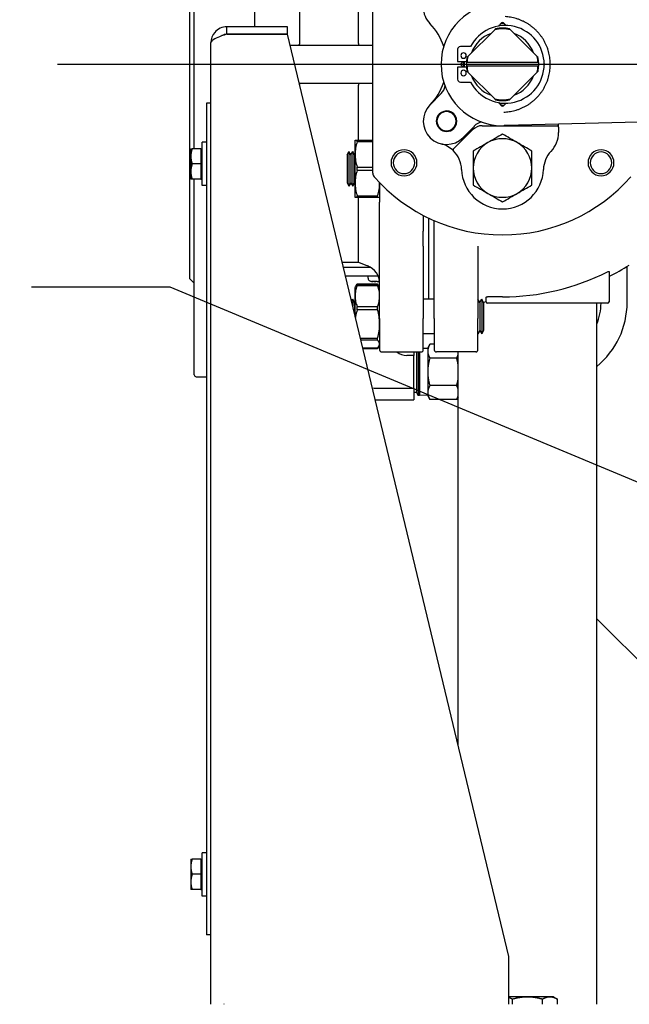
# Paper-space layout 'SHEET_1' of a CAD drawing. Header units: inches. Extents: x 4 to 540, y 12 to 340.
# Tile 37 of 118: x 198.5 to 207.29, y 115.39 to 129.6. Entities that reach past the tile are written whole.
import ezdxf

# ---------------------------------------------------------------- set-up
doc = ezdxf.new("R2010")
doc.units = ezdxf.units.IN
doc.header["$LTSCALE"] = 16
doc.header["$MEASUREMENT"] = 0
doc.linetypes.add('CHAIN', pattern=[0.7087, 0.4724, -0.0591, 0.1181, -0.0591])
doc.layers.get('0').update_dxf_attribs({"lineweight": 25})
doc.layers.get('DEFPOINTS').update_dxf_attribs({"lineweight": 25})
doc.layers.add('CENTER', color=7, linetype='CHAIN', lineweight=25)
doc.layers.add('DIMEN', color=7, linetype='Continuous', lineweight=25)
doc.styles.get("Standard").update_dxf_attribs({"font": 'arial.ttf'})
doc.dimstyles.new('DEFAULT-ANSI', dxfattribs={"dimscale": 16, "dimtxt": 0.125, "dimasz": 0.1875, "dimexe": 0.125, "dimexo": 0.0625, "dimgap": 0.031496, "dimtad": 0, "dimtih": 1, "dimtoh": 1, "dimrnd": 1e-08, "dimzin": 4, "dimdsep": 46, "dimtxsty": 'Standard', "dimblk": 'Filled-1', "dimcen": 0.09, "dimdle": 0.393701, "dimclrd": 256, "dimclre": 256, "dimclrt": 256, "dimadec": 0, "dimazin": 1, "dimtfac": 1.504, "dimtofl": 0, "dimtmove": 0, "dimatfit": 3, "dimldrblk": 'Filled-1', "dimfxl": 1, "dimtolj": 1, "dimtzin": 4, "dimlwd": 25, "dimlwe": 25, "dimarcsym": 0})
doc.dimstyles.new('DEFAULT-ANSI$7', dxfattribs={"dimscale": 16, "dimtxt": 0.125, "dimasz": 0.125, "dimexe": 0.125, "dimexo": 0.0625, "dimgap": 0.031496, "dimtad": 0, "dimtih": 1, "dimtoh": 1, "dimrnd": 1e-08, "dimzin": 4, "dimdsep": 46, "dimtxsty": 'Standard', "dimblk": 'Filled-1', "dimcen": 0.09, "dimdle": 0.393701, "dimclrd": 256, "dimclre": 256, "dimclrt": 256, "dimadec": 0, "dimazin": 1, "dimtfac": 1.504, "dimtofl": 0, "dimtmove": 0, "dimatfit": 3, "dimldrblk": 'Filled-1', "dimfxl": 1, "dimtolj": 1, "dimtzin": 4, "dimlwd": 25, "dimlwe": 25, "dimarcsym": 0})

# ---------------------------------------------------------------- blocks, each defined once
blk = doc.blocks.new('Filled-1')
at = {"color": 0}
for p, q in [((0, 0), (-1, 0.25)), ((-1, 0.25), (-1, -0.25)), ((-1, 0), (0, 0)), ((-1, -0.25), (0, 0))]:
    blk.add_line(p, q, dxfattribs=at)
at = {"color": 0, "flags": 128}
blk.add_lwpolyline([(-1, -0.25), (0, 0), (-1, 0.25), (-1, -0.25)], dxfattribs=at)
at = {"color": 0}
blk.add_solid([(-1, -0.25), (0, 0), (-1, 0.25), (-1, -0.25)], dxfattribs=at)
blk = doc.blocks.new('*D29')
at = {"layer": 'DEFPOINTS', "color": 0, "linetype": 'Continuous'}
for p in [(181.658, 128.951), (199.05, 128.951), (202.262, 102.969)]:
    blk.add_point(p, dxfattribs=at)
at = {"layer": 'DIMEN', "linetype": 'Continuous', "lineweight": 25}
for p, q in [((198.05, 128.951), (179.658, 128.951)), ((181.658, 125.951), (181.658, 117.485)), ((181.658, 105.969), (181.658, 114.435)), ((201.262, 102.969), (179.658, 102.969))]:
    blk.add_line(p, q, dxfattribs=at)
at = {"layer": 'DIMEN', "linetype": 'Continuous', "lineweight": 25, "xscale": 3, "yscale": 3, "zscale": 3}
for p, rotation in [((181.658, 128.951), 90), ((181.658, 102.969), 270)]:
    blk.add_blockref('Filled-1', p, dxfattribs=dict(at, rotation=rotation))
at = {"layer": 'DIMEN', "linetype": 'Continuous', "lineweight": 25, "insert": (178.265, 116.981), "char_height": 2, "attachment_point": 1}
blk.add_mtext('\\A1;25.98', dxfattribs=at)
blk = doc.blocks.new('*D30')
at = {"layer": 'DEFPOINTS', "color": 0, "linetype": 'Continuous'}
for p in [(175.6, 151.891), (200.849, 151.891), (202.262, 102.969)]:
    blk.add_point(p, dxfattribs=at)
at = {"layer": 'DIMEN', "linetype": 'Continuous', "lineweight": 25}
for p, q in [((199.849, 151.891), (173.6, 151.891)), ((175.6, 148.891), (175.6, 135.01)), ((175.6, 105.969), (175.6, 131.96)), ((201.262, 102.969), (173.6, 102.969))]:
    blk.add_line(p, q, dxfattribs=at)
at = {"layer": 'DIMEN', "linetype": 'Continuous', "lineweight": 25, "xscale": 3, "yscale": 3, "zscale": 3}
for p, rotation in [((175.6, 151.891), 90), ((175.6, 102.969), 270)]:
    blk.add_blockref('Filled-1', p, dxfattribs=dict(at, rotation=rotation))
at = {"layer": 'DIMEN', "linetype": 'Continuous', "lineweight": 25, "insert": (172.195, 134.506), "char_height": 2, "attachment_point": 1}
blk.add_mtext('\\A1;48.92', dxfattribs=at)

psp = doc.layouts.new('SHEET_1')

# ---------------------------------------------------------------- linework, layer by layer
for p, q in [((201.02, 127.733), (201.02, 133.429)), ((201.894, 129.493), (201.894, 133.429)), ((200.957, 125.857), (200.957, 132.046)), ((202.544, 129.256), (202.544, 131.53)), ((203.595, 127.381), (203.595, 130.521)), ((203.39, 129.253), (203.39, 130.004)), ((201.491, 129.389), (201.491, 129.493)), ((202.366, 129.493), (201.491, 129.493)), ((202.366, 129.389), (202.366, 129.493)), ((205.352, 129.45), (204.966, 129.064)), ((205.451, 129.55), (205.405, 129.503)), ((205.517, 129.512), (205.479, 129.55)), ((205.512, 129.512), (205.488, 129.536)), ((205.964, 129.064), (205.579, 129.45)), ((201.491, 129.389), (202.366, 129.389)), ((201.491, 129.388), (202.367, 129.388)), ((201.894, 129.388), (201.894, 129.389)), ((205.554, 116.076), (202.367, 129.388)), ((201.262, 115.389), (201.262, 129.264)), ((202.405, 129.227), (203.595, 129.227)), ((204.817, 129.168), (204.817, 128.99)), ((205.005, 129.207), (204.857, 129.207)), ((204.817, 128.99), (204.945, 128.99)), ((204.945, 128.912), (204.817, 128.912)), ((204.817, 128.912), (204.817, 128.735)), ((204.892, 128.99), (204.867, 128.965)), ((204.867, 128.937), (204.892, 128.912)), ((204.897, 128.99), (204.88, 128.974)), ((205.976, 128.975), (204.954, 128.975)), ((204.954, 128.927), (205.976, 128.927)), ((204.966, 128.838), (205.352, 128.452)), ((205.579, 128.452), (205.964, 128.838)), ((203.595, 128.675), (202.537, 128.675)), ((203.39, 127.858), (203.39, 128.649)), ((204.857, 128.695), (205.005, 128.695)), ((204.581, 128.529), (204.419, 128.364)), ((201.199, 128.389), (201.199, 116.389)), ((201.262, 128.389), (201.199, 128.389)), ((205.405, 128.399), (205.451, 128.353)), ((205.41, 128.398), (205.443, 128.366)), ((205.479, 128.353), (205.517, 128.39)), ((208.48, 128.143), (205.502, 128.066)), ((204.758, 127.732), (205.034, 128.008)), ((204.897, 127.895), (205.059, 128.06)), ((205.173, 128.065), (206.253, 128.065)), ((206.272, 128.046), (206.272, 128.086)), ((206.272, 128.046), (206.272, 127.966)), ((200.971, 127.733), (200.971, 127.623)), ((201.118, 127.733), (200.991, 127.733)), ((201.118, 127.733), (201.118, 127.623)), ((201.118, 127.733), (201.134, 127.733)), ((201.134, 127.201), (201.134, 127.826)), ((201.199, 127.826), (201.134, 127.826)), ((203.339, 127.651), (203.339, 127.858)), ((203.369, 127.858), (203.595, 127.858)), ((203.369, 127.835), (203.369, 127.858)), ((203.595, 127.835), (203.369, 127.835)), ((200.971, 127.623), (200.971, 127.404)), ((201.118, 127.623), (201.118, 127.514)), ((203.224, 127.647), (203.251, 127.694)), ((203.224, 127.647), (203.224, 127.246)), ((203.251, 127.694), (203.251, 127.2)), ((203.279, 127.647), (203.251, 127.694)), ((203.279, 127.647), (203.306, 127.694)), ((203.279, 127.647), (203.279, 127.246)), ((203.306, 127.694), (203.306, 127.2)), ((203.333, 127.647), (203.306, 127.694)), ((203.333, 127.647), (203.339, 127.657)), ((203.333, 127.647), (203.333, 127.246)), ((203.339, 127.238), (203.339, 127.651)), ((201.118, 127.514), (200.991, 127.514)), ((201.118, 127.514), (201.118, 127.404)), ((203.369, 127.468), (203.595, 127.468)), ((203.369, 127.421), (203.369, 127.468)), ((200.971, 127.404), (200.971, 127.295)), ((201.118, 127.295), (200.991, 127.295)), ((201.02, 124.473), (201.02, 127.295)), ((201.118, 127.404), (201.118, 127.295)), ((201.118, 127.295), (201.134, 127.295)), ((203.595, 127.421), (203.369, 127.421)), ((201.199, 127.201), (201.134, 127.201)), ((203.224, 127.246), (203.224, 127.242)), ((203.224, 127.242), (203.251, 127.194)), ((203.279, 127.242), (203.251, 127.194)), ((203.251, 127.2), (203.251, 127.194)), ((203.279, 127.246), (203.279, 127.242)), ((203.279, 127.242), (203.306, 127.194)), ((203.333, 127.242), (203.306, 127.194)), ((203.306, 127.2), (203.306, 127.194)), ((203.333, 127.246), (203.333, 127.242)), ((203.333, 127.242), (203.339, 127.231)), ((203.339, 127.031), (203.339, 127.238)), ((203.692, 127.202), (203.692, 127.202)), ((203.694, 127.243), (203.694, 126.963)), ((203.369, 127.054), (203.664, 127.054)), ((203.369, 127.031), (203.369, 127.054)), ((203.664, 127.031), (203.369, 127.031)), ((203.39, 126.097), (203.39, 127.031)), ((203.664, 127.031), (203.664, 127.054)), ((203.694, 125.282), (203.694, 126.963)), ((204.323, 126.771), (204.323, 126.542)), ((204.402, 125.564), (204.402, 126.732)), ((204.481, 126.542), (204.481, 126.696)), ((204.323, 126.325), (204.323, 126.542)), ((204.481, 126.325), (204.481, 126.542)), ((204.323, 126.325), (204.323, 125.282)), ((204.481, 125.282), (204.481, 126.325)), ((205.111, 126.325), (205.111, 125.282)), ((203.155, 126.097), (203.39, 126.097)), ((203.567, 126.02), (203.173, 126.02)), ((203.567, 126.02), (203.173, 126.02)), ((203.39, 126.097), (203.521, 126.044)), ((207.262, 125.514), (207.262, 126.035)), ((203.672, 125.895), (203.203, 125.895)), ((203.527, 125.865), (203.527, 125.895)), ((207.001, 125.963), (207.001, 125.526)), ((200.957, 125.857), (201.02, 125.794)), ((203.339, 125.727), (203.348, 125.742)), ((203.348, 125.742), (203.369, 125.778)), ((203.369, 125.778), (203.664, 125.778)), ((203.369, 125.778), (203.369, 125.778)), ((203.664, 125.778), (203.369, 125.778)), ((203.369, 125.768), (203.664, 125.768)), ((203.369, 125.756), (203.369, 125.768)), ((203.664, 125.756), (203.369, 125.756)), ((203.603, 125.817), (203.598, 125.817)), ((203.637, 125.817), (203.617, 125.817)), ((203.657, 125.817), (203.637, 125.817)), ((203.664, 125.778), (203.664, 125.778)), ((203.685, 125.742), (203.664, 125.778)), ((203.664, 125.756), (203.664, 125.768)), ((203.676, 125.817), (203.671, 125.817)), ((203.676, 125.817), (203.676, 125.817)), ((203.694, 125.727), (203.685, 125.742)), ((203.339, 125.606), (203.339, 125.727)), ((203.339, 125.326), (203.339, 125.606)), ((205.229, 125.526), (205.229, 125.59)), ((205.465, 125.596), (205.249, 125.596)), ((203.289, 125.535), (203.306, 125.564)), ((203.306, 125.564), (203.306, 125.524)), ((203.333, 125.516), (203.306, 125.564)), ((203.306, 125.524), (203.306, 125.464)), ((203.333, 125.516), (203.339, 125.527)), ((203.333, 125.516), (203.333, 125.484)), ((203.333, 125.484), (203.333, 125.35)), ((203.369, 125.456), (203.664, 125.456)), ((203.369, 125.411), (203.369, 125.456)), ((203.664, 125.411), (203.664, 125.456)), ((204.481, 125.564), (204.323, 125.564)), ((205.138, 125.516), (205.111, 125.564)), ((205.138, 125.516), (205.165, 125.564)), ((205.138, 125.516), (205.138, 125.484)), ((205.138, 125.484), (205.138, 125.111)), ((205.165, 125.564), (205.165, 125.524)), ((205.193, 125.516), (205.165, 125.564)), ((205.165, 125.524), (205.165, 125.064)), ((205.193, 125.516), (205.193, 125.484)), ((205.193, 125.484), (205.193, 125.111)), ((205.229, 125.524), (205.229, 125.526)), ((206.981, 125.506), (205.249, 125.506)), ((206.824, 115.389), (206.824, 125.506)), ((203.664, 125.411), (203.369, 125.411)), ((203.694, 125.282), (203.694, 124.831)), ((204.323, 124.831), (204.323, 125.282)), ((204.481, 125.282), (204.481, 124.831)), ((205.111, 124.831), (205.111, 125.282)), ((204.481, 125.064), (204.323, 125.064)), ((205.138, 125.111), (205.111, 125.064)), ((205.138, 125.111), (205.165, 125.064)), ((205.193, 125.111), (205.165, 125.064)), ((203.417, 125.002), (203.664, 125.002)), ((203.664, 124.969), (203.425, 124.969)), ((203.664, 124.985), (203.664, 125.002)), ((203.664, 124.969), (203.664, 124.985)), ((203.685, 124.886), (203.664, 124.849)), ((203.694, 124.9), (203.685, 124.886)), ((204.387, 124.858), (204.418, 124.911)), ((204.481, 124.911), (204.418, 124.911)), ((203.451, 124.86), (203.664, 124.86)), ((203.453, 124.85), (203.664, 124.85)), ((203.453, 124.849), (203.664, 124.849)), ((203.664, 124.849), (203.664, 124.85)), ((203.723, 124.802), (204.294, 124.802)), ((204.187, 124.748), (204.084, 124.748)), ((204.187, 124.802), (204.187, 124.748)), ((204.187, 124.279), (204.187, 124.748)), ((204.225, 124.802), (204.225, 124.217)), ((204.25, 124.802), (204.25, 124.174)), ((204.259, 124.802), (204.259, 124.174)), ((204.272, 124.174), (204.272, 124.802)), ((204.387, 124.849), (204.323, 124.851)), ((204.387, 124.858), (204.387, 124.811)), ((204.387, 124.811), (204.387, 124.514)), ((205.081, 124.802), (204.511, 124.802)), ((204.824, 119.123), (204.824, 124.802)), ((204.804, 124.712), (204.418, 124.712)), ((204.387, 124.514), (204.387, 124.216)), ((201.05, 124.443), (201.199, 124.443)), ((204.804, 124.315), (204.418, 124.315)), ((203.637, 124.279), (204.187, 124.279)), ((204.187, 124.279), (204.187, 124.108)), ((204.225, 124.217), (204.187, 124.217)), ((204.225, 124.217), (204.25, 124.174)), ((204.259, 124.174), (204.25, 124.174)), ((204.259, 124.197), (204.272, 124.174)), ((204.387, 124.178), (204.272, 124.174)), ((204.387, 124.216), (204.387, 124.17)), ((204.387, 124.17), (204.418, 124.117)), ((203.637, 124.108), (204.187, 124.108)), ((204.804, 124.117), (204.418, 124.117)), ((204.824, 124.152), (204.804, 124.117)), ((206.824, 120.951), (212.387, 115.389)), ((201.134, 116.951), (201.134, 117.576)), ((201.199, 117.576), (201.134, 117.576)), ((200.971, 117.483), (200.971, 117.373)), ((200.971, 117.373), (200.971, 117.154)), ((201.118, 117.483), (200.991, 117.483)), ((201.118, 117.483), (201.118, 117.373)), ((201.118, 117.483), (201.134, 117.483)), ((201.118, 117.373), (201.118, 117.264)), ((201.118, 117.264), (200.991, 117.264)), ((201.118, 117.264), (201.118, 117.154)), ((200.971, 117.154), (200.971, 117.045)), ((201.118, 117.154), (201.118, 117.045)), ((201.118, 117.045), (200.991, 117.045)), ((201.118, 117.045), (201.134, 117.045)), ((201.199, 116.951), (201.134, 116.951)), ((201.262, 116.389), (201.199, 116.389)), ((205.554, 115.389), (205.554, 116.076)), ((201.45, 115.389), (201.449, 115.389)), ((205.824, 115.494), (205.554, 115.494)), ((205.608, 115.389), (205.608, 115.461)), ((206.149, 115.494), (205.824, 115.494)), ((206.041, 115.389), (206.041, 115.461)), ((206.199, 115.494), (206.149, 115.494)), ((206.199, 115.494), (206.257, 115.461)), ((206.257, 115.389), (206.257, 115.461))]:
    psp.add_line(p, q)
for centre, radius, start, end in [((204.658, 129.772), 0.335, 180, 224.3317), ((205.465, 128.951), 0.886, 90, 270), ((203.817, 128.951), 0.841, 17.8435, 44.3317), ((205.505, 128.951), 0.561, 0, 152.8617), ((205.465, 128.951), 0.512, 77.2042, 102.7958), ((205.465, 128.951), 0.522, 78.8819, 101.1181), ((205.465, 128.951), 0.561, 87.9892, 95.5275), ((205.465, 128.951), 0.591, 88.4828, 92.1666), ((205.46, 129.508), 0.0394, 45.5044, 110.8332), ((205.465, 129.536), 0.0197, 45, 135), ((205.465, 128.951), 0.476, 110.38, 159.62), ((205.465, 128.951), 0.476, 20.38, 69.62), ((202.514, 129.256), 0.0295, 270, 0), ((204.857, 129.168), 0.0394, 90, 180), ((204.904, 129.077), 0.0394, 0, 180), ((204.904, 129.077), 0.0394, 180, 0), ((205.465, 128.951), 0.522, 168.8819, 177.4046), ((205.465, 128.951), 0.512, 167.2042, 177.3546), ((205.465, 128.951), 0.512, 2.6454, 12.7958), ((205.465, 128.951), 0.522, 2.5954, 11.1181), ((204.881, 128.951), 0.0197, 135, 225), ((204.904, 128.825), 0.0394, 0, 180), ((204.908, 128.946), 0.0394, 135.5044, 200.8332), ((205.465, 128.951), 0.591, 178.4828, 180), ((205.465, 128.951), 0.591, 180, 182.1666), ((205.465, 128.951), 0.561, 175.9759, 180), ((205.465, 128.951), 0.561, 180, 184.0241), ((205.465, 128.951), 0.551, 175.904, 184.096), ((205.465, 128.951), 0.522, 177.4046, 182.5954), ((205.465, 128.951), 0.522, 182.5954, 191.1181), ((205.465, 128.951), 0.512, 182.6454, 192.7958), ((205.505, 128.951), 0.561, 207.1383, 0), ((205.465, 128.951), 0.512, 347.2042, 357.3546), ((205.465, 128.951), 0.522, 348.8819, 357.4046), ((205.465, 128.951), 0.522, 357.4046, 2.5954), ((206.05, 128.951), 0.0197, 0, 37.339), ((206.05, 128.951), 0.0197, 322.661, 0), ((204.857, 128.735), 0.0394, 180, 270), ((204.904, 128.825), 0.0394, 180, 0), ((205.465, 128.951), 0.476, 200.38, 249.62), ((205.465, 128.951), 0.476, 290.38, 339.62), ((202.514, 128.646), 0.0295, 2.778, 24.1524), ((203.817, 128.951), 0.841, 315.6683, 342.1565), ((204.441, 128.667), 0.197, 315.5044, 352.081), ((205.465, 128.951), 0.512, 257.2042, 270), ((205.465, 128.951), 0.522, 258.8819, 270), ((205.465, 128.951), 0.512, 270, 282.7958), ((205.465, 128.951), 0.522, 270, 281.1181), ((204.658, 128.13), 0.335, 135.5044, 315.5044), ((205.465, 128.951), 0.561, 264.9769, 272.0108), ((205.47, 128.394), 0.0394, 225.5044, 290.8332), ((205.465, 128.951), 0.591, 268.4828, 272.1666), ((205.465, 128.366), 0.0197, 225, 315), ((204.658, 128.13), 0.148, 135.5044, 315.5044), ((204.658, 128.13), 0.138, 0, 180), ((204.658, 128.13), 0.148, 315.5044, 135.5044), ((204.658, 128.13), 0.138, 180, 0), ((205.173, 127.868), 0.197, 90, 135), ((205.199, 127.922), 0.197, 98.9277, 135.5044), ((205.465, 128.951), 0.886, 270, 271.3023), ((206.253, 128.046), 0.0197, 0, 90), ((205.465, 127.455), 0.423, 60, 120), ((205.879, 127.966), 0.394, 316.414, 0), ((204.045, 127.531), 0.187, 0, 180), ((204.481, 127.423), 0.394, 45.4548, 75.9641), ((204.771, 127.718), 0.0197, 135, 180), ((204.771, 127.718), 0.0197, 180, 225.4548), ((205.465, 127.455), 0.423, 120, 180), ((205.465, 127.455), 0.423, 0, 60), ((206.885, 127.531), 0.187, 0, 180), ((204.045, 127.531), 0.156, 0, 180), ((204.481, 127.423), 0.394, 1.8608, 45.4548), ((206.449, 127.423), 0.394, 136.414, 178.1392), ((206.885, 127.531), 0.156, 0, 180), ((204.045, 127.531), 0.187, 180, 0), ((204.045, 127.531), 0.156, 180, 0), ((205.465, 127.455), 0.591, 181.8608, 358.1392), ((205.465, 127.455), 0.423, 180, 240), ((205.465, 127.455), 0.423, 300, 0), ((206.885, 127.531), 0.187, 180, 0), ((206.885, 127.531), 0.156, 180, 0), ((203.674, 127.381), 0.0787, 180, 221.2303), ((205.465, 128.951), 2.461, 221.2303, 318.7697), ((205.465, 127.455), 0.423, 240, 300), ((203.418, 125.788), 0.276, 0, 68), ((205.465, 128.951), 3.425, 296.6331, 302.2482), ((205.465, 128.951), 3.355, 270, 296.8568), ((203.569, 125.865), 0.042, 180, 245.2122), ((203.598, 125.927), 0.11, 245.2122, 270), ((203.676, 125.927), 0.11, 270, 278.3412), ((205.249, 125.388), 0.138, 98.2132, 113.9635), ((205.249, 125.526), 0.0197, 180, 270), ((206.074, 125.514), 1.188, 309.1667, 0), ((206.074, 125.514), 0.812, 337.3801, 359.4643), ((206.981, 125.526), 0.0197, 270, 0), ((203.723, 124.831), 0.0295, 180, 270), ((204.084, 124.961), 0.212, 228.3833, 270), ((204.294, 124.831), 0.0295, 270, 0), ((204.511, 124.831), 0.0295, 180, 270), ((205.081, 124.831), 0.0295, 270, 0), ((201.05, 124.473), 0.0295, 180, 270), ((203.637, 124.514), 0.235, 258.1338, 270), ((203.637, 124.514), 0.406, 269.1626, 270)]:
    psp.add_arc(centre, radius, start, end)
for points, weights, degree in [([(206.154, 128.951), (206.154, 129.338), (205.888, 129.619), (205.501, 129.639)], [1, 0.816792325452, 0.816792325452, 1], 3), ([(205.501, 128.263), (205.888, 128.283), (206.154, 128.564), (206.154, 128.951)], [1, 0.816792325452, 0.816792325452, 1], 3), ([(205.502, 128.066), (205.498, 128.066), (205.493, 128.066), (205.488, 128.066)], [1, 0.999108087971, 0.999108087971, 1], 3), ([(200.991, 127.733), (200.971, 127.674), (200.971, 127.623)], [1, 1.0379548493, 1], 2), ([(200.971, 127.733), (200.971, 127.733), (200.991, 127.733)], [1, 1.0379548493, 1], 2), ([(200.971, 127.623), (200.971, 127.572), (200.991, 127.514)], [1, 1.0379548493, 1], 2), ([(200.991, 127.514), (200.971, 127.455), (200.971, 127.404)], [1, 1.0379548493, 1], 2), ([(200.971, 127.404), (200.971, 127.353), (200.991, 127.295)], [1, 1.0379548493, 1], 2), ([(200.991, 127.295), (200.971, 127.295), (200.971, 127.295)], [1, 1.0379548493, 1], 2), ([(203.603, 125.817), (203.604, 125.82), (203.605, 125.823)], [1, 1.03269350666, 1.06327098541], 2), ([(203.617, 125.817), (203.619, 125.819), (203.62, 125.822)], [1, 1.02421509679, 1.04726935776], 2), ([(203.671, 125.817), (203.671, 125.818), (203.67, 125.818)], [1, 1.00480195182, 1.00955825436], 2), ([(203.675, 125.819), (203.676, 125.818), (203.676, 125.817)], [1.01749486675, 1.00882451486, 1], 2), ([(204.418, 124.911), (204.387, 124.858), (204.387, 124.811)], [1, 1.0379548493, 1], 2), ([(204.387, 124.811), (204.387, 124.765), (204.418, 124.712)], [1, 1.0379548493, 1], 2), ([(204.804, 124.712), (204.817, 124.734), (204.824, 124.755)], [1, 1.01555599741, 1.01836057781], 2), ([(204.418, 124.712), (204.387, 124.606), (204.387, 124.514)], [1, 1.0379548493, 1], 2), ([(204.824, 124.627), (204.817, 124.668), (204.804, 124.712)], [1.01836057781, 1.01555599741, 1], 2), ([(204.387, 124.514), (204.387, 124.422), (204.418, 124.315)], [1, 1.0379548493, 1], 2), ([(204.418, 124.315), (204.387, 124.262), (204.387, 124.216)], [1, 1.0379548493, 1], 2), ([(204.804, 124.315), (204.817, 124.36), (204.824, 124.4)], [1, 1.01555599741, 1.01836057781], 2), ([(204.824, 124.273), (204.817, 124.293), (204.804, 124.315)], [1.01836057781, 1.01555599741, 1], 2), ([(204.387, 124.216), (204.387, 124.17), (204.418, 124.117)], [1, 1.0379548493, 1], 2), ([(204.804, 124.117), (204.817, 124.139), (204.824, 124.159)], [1, 1.01555599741, 1.01836057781], 2), ([(200.991, 117.483), (200.971, 117.424), (200.971, 117.373)], [1, 1.0379548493, 1], 2), ([(200.971, 117.483), (200.971, 117.483), (200.991, 117.483)], [1, 1.0379548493, 1], 2), ([(200.971, 117.373), (200.971, 117.322), (200.991, 117.264)], [1, 1.0379548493, 1], 2), ([(200.991, 117.264), (200.971, 117.205), (200.971, 117.154)], [1, 1.0379548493, 1], 2), ([(200.971, 117.154), (200.971, 117.103), (200.991, 117.045)], [1, 1.0379548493, 1], 2), ([(200.991, 117.045), (200.971, 117.045), (200.971, 117.045)], [1, 1.0379548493, 1], 2), ([(205.608, 115.461), (205.58, 115.477), (205.554, 115.485)], [1, 1.01818831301, 1.01894461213], 2), ([(205.824, 115.494), (205.724, 115.494), (205.608, 115.461)], [1, 1.0379548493, 1], 2), ([(206.041, 115.461), (205.925, 115.494), (205.824, 115.494)], [1, 1.0379548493, 1], 2), ([(206.149, 115.494), (206.099, 115.494), (206.041, 115.461)], [1, 1.0379548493, 1], 2), ([(206.257, 115.461), (206.199, 115.494), (206.149, 115.494)], [1, 1.0379548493, 1], 2)]:
    psp.add_rational_spline(points, weights, degree=degree)
for points, knots in [([(201.491, 129.493), (201.425, 129.493), (201.359, 129.463), (201.316, 129.412), (201.281, 129.371), (201.262, 129.317), (201.262, 129.264)], [-1, -1, -1, -1, -0.446659, -0.446659, -0.446659, 0, 0, 0, 0]), ([(201.412, 129.36), (201.375, 129.346), (201.341, 129.333), (201.316, 129.319), (201.281, 129.301), (201.262, 129.282), (201.262, 129.264)], [-0.7739692, -0.7739692, -0.7739692, -0.7739692, -0.4466593, -0.4466593, -0.4466593, 0, 0, 0, 0]), ([(201.412, 129.36), (201.416, 129.363), (201.42, 129.367), (201.425, 129.37), (201.445, 129.382), (201.468, 129.389), (201.491, 129.389)], [0.5590797, 0.5590797, 0.5590797, 0.5590797, 0.6441813, 0.6441813, 0.6441813, 1, 1, 1, 1]), ([(203.39, 129.253), (203.39, 129.249), (203.39, 129.246), (203.389, 129.239), (203.389, 129.237), (203.388, 129.232), (203.387, 129.23), (203.386, 129.227), (203.385, 129.227), (203.385, 129.227)], [0, 0, 0, 0, 0.000275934, 0.000275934, 0.000551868, 0.000551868, 0.000827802, 0.000827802, 0.001103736, 0.001103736, 0.001103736, 0.001103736]), ([(203.385, 128.675), (203.386, 128.675), (203.387, 128.673), (203.389, 128.666), (203.389, 128.663), (203.39, 128.656), (203.39, 128.653), (203.39, 128.649)], [-0.000008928, -0.000008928, -0.000008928, -0.000008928, 0.000549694, 0.000549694, 0.000829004, 0.000829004, 0.001108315, 0.001108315, 0.001108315, 0.001108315]), ([(205.465, 127.944), (205.43, 127.923), (205.395, 127.903), (205.324, 127.862), (205.289, 127.842), (205.254, 127.822)], [0.000000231, 0.000000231, 0.000000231, 0.000000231, 0.003103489, 0.003103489, 0.006206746, 0.006206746, 0.006206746, 0.006206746]), ([(205.677, 127.822), (205.642, 127.842), (205.606, 127.862), (205.536, 127.903), (205.5, 127.923), (205.465, 127.944)], [0.006206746, 0.006206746, 0.006206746, 0.006206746, 0.009310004, 0.009310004, 0.012413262, 0.012413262, 0.012413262, 0.012413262]), ([(203.339, 127.858), (203.339, 127.858), (203.34, 127.858), (203.343, 127.858), (203.345, 127.858), (203.352, 127.858), (203.36, 127.858), (203.369, 127.858)], [0.016919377, 0.016919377, 0.016919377, 0.016919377, 0.018277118, 0.018277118, 0.019634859, 0.019634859, 0.022350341, 0.022350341, 0.022350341, 0.022350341]), ([(203.369, 127.835), (203.36, 127.805), (203.352, 127.774), (203.342, 127.713), (203.339, 127.682), (203.339, 127.651)], [0.000000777, 0.000000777, 0.000000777, 0.000000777, 0.002718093, 0.002718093, 0.005435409, 0.005435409, 0.005435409, 0.005435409]), ([(205.254, 127.822), (205.218, 127.801), (205.183, 127.781), (205.113, 127.74), (205.077, 127.72), (205.042, 127.699)], [0.006206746, 0.006206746, 0.006206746, 0.006206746, 0.009310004, 0.009310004, 0.012413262, 0.012413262, 0.012413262, 0.012413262]), ([(205.888, 127.699), (205.853, 127.72), (205.818, 127.74), (205.747, 127.781), (205.712, 127.801), (205.677, 127.822)], [0.000000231, 0.000000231, 0.000000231, 0.000000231, 0.003103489, 0.003103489, 0.006206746, 0.006206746, 0.006206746, 0.006206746]), ([(203.339, 127.651), (203.339, 127.636), (203.34, 127.62), (203.343, 127.589), (203.345, 127.574), (203.352, 127.528), (203.36, 127.498), (203.369, 127.468)], [0.005435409, 0.005435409, 0.005435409, 0.005435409, 0.006785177, 0.006785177, 0.008134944, 0.008134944, 0.010834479, 0.010834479, 0.010834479, 0.010834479]), ([(205.042, 127.699), (205.042, 127.659), (205.042, 127.618), (205.042, 127.536), (205.042, 127.496), (205.042, 127.455)], [0.010571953, 0.010571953, 0.010571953, 0.010571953, 0.013699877, 0.013699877, 0.016827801, 0.016827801, 0.016827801, 0.016827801]), ([(205.888, 127.455), (205.888, 127.496), (205.888, 127.536), (205.888, 127.618), (205.888, 127.659), (205.888, 127.699)], [0.028670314, 0.028670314, 0.028670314, 0.028670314, 0.031790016, 0.031790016, 0.034909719, 0.034909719, 0.034909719, 0.034909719]), ([(205.042, 127.455), (205.042, 127.414), (205.042, 127.373), (205.042, 127.292), (205.042, 127.251), (205.042, 127.211)], [0.016827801, 0.016827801, 0.016827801, 0.016827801, 0.019964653, 0.019964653, 0.023101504, 0.023101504, 0.023101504, 0.023101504]), ([(205.888, 127.211), (205.888, 127.251), (205.888, 127.292), (205.888, 127.373), (205.888, 127.414), (205.888, 127.455)], [0.022413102, 0.022413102, 0.022413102, 0.022413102, 0.025541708, 0.025541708, 0.028670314, 0.028670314, 0.028670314, 0.028670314]), ([(203.369, 127.421), (203.36, 127.391), (203.352, 127.361), (203.342, 127.3), (203.339, 127.269), (203.339, 127.238)], [0.000000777, 0.000000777, 0.000000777, 0.000000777, 0.002718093, 0.002718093, 0.005435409, 0.005435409, 0.005435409, 0.005435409]), ([(203.339, 127.238), (203.339, 127.222), (203.34, 127.207), (203.343, 127.176), (203.345, 127.16), (203.352, 127.114), (203.36, 127.084), (203.369, 127.054)], [0.005435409, 0.005435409, 0.005435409, 0.005435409, 0.006785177, 0.006785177, 0.008134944, 0.008134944, 0.010834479, 0.010834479, 0.010834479, 0.010834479]), ([(203.664, 127.054), (203.673, 127.084), (203.681, 127.115), (203.691, 127.176), (203.694, 127.207), (203.694, 127.238)], [0.000000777, 0.000000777, 0.000000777, 0.000000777, 0.002718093, 0.002718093, 0.005435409, 0.005435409, 0.005435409, 0.005435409]), ([(205.042, 127.211), (205.077, 127.19), (205.113, 127.17), (205.183, 127.129), (205.218, 127.109), (205.254, 127.088)], [0.000000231, 0.000000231, 0.000000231, 0.000000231, 0.003103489, 0.003103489, 0.006206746, 0.006206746, 0.006206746, 0.006206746]), ([(205.677, 127.088), (205.712, 127.109), (205.747, 127.129), (205.818, 127.17), (205.853, 127.19), (205.888, 127.211)], [0.006206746, 0.006206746, 0.006206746, 0.006206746, 0.009310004, 0.009310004, 0.012413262, 0.012413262, 0.012413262, 0.012413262]), ([(203.369, 127.031), (203.36, 127.031), (203.352, 127.031), (203.345, 127.031), (203.343, 127.031), (203.34, 127.031), (203.339, 127.031), (203.339, 127.031)], [0.005178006, 0.005178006, 0.005178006, 0.005178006, 0.007886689, 0.007886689, 0.009241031, 0.009241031, 0.010595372, 0.010595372, 0.010595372, 0.010595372]), ([(203.694, 127.031), (203.694, 127.031), (203.693, 127.031), (203.69, 127.031), (203.688, 127.031), (203.681, 127.031), (203.673, 127.031), (203.664, 127.031)], [0.016919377, 0.016919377, 0.016919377, 0.016919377, 0.018277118, 0.018277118, 0.019634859, 0.019634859, 0.022350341, 0.022350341, 0.022350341, 0.022350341]), ([(205.254, 127.088), (205.289, 127.068), (205.324, 127.048), (205.395, 127.007), (205.43, 126.987), (205.465, 126.966)], [0.006206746, 0.006206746, 0.006206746, 0.006206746, 0.009310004, 0.009310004, 0.012413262, 0.012413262, 0.012413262, 0.012413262]), ([(205.465, 126.966), (205.5, 126.987), (205.536, 127.007), (205.606, 127.048), (205.642, 127.068), (205.677, 127.088)], [0.000000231, 0.000000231, 0.000000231, 0.000000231, 0.003103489, 0.003103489, 0.006206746, 0.006206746, 0.006206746, 0.006206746]), ([(206.981, 125.958), (206.986, 125.96), (206.991, 125.962), (206.996, 125.964), (206.998, 125.964), (207, 125.964), (207.001, 125.964), (207.001, 125.963)], [0, 0, 0, 0, 0.0004058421, 0.0004058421, 0.0006087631, 0.0006087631, 0.0008116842, 0.0008116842, 0.0008116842, 0.0008116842]), ([(203.369, 125.756), (203.364, 125.744), (203.36, 125.731), (203.353, 125.706), (203.35, 125.694), (203.342, 125.656), (203.339, 125.631), (203.339, 125.606)], [0.011486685, 0.011486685, 0.011486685, 0.011486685, 0.012844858, 0.012844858, 0.014203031, 0.014203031, 0.016919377, 0.016919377, 0.016919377, 0.016919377]), ([(203.583, 125.824), (203.588, 125.823), (203.594, 125.823), (203.599, 125.823), (203.605, 125.823), (203.611, 125.823), (203.617, 125.824)], [-0.04758989, -0.04758989, -0.04758989, -0.04758989, 0, 0, 0, 0.04758989, 0.04758989, 0.04758989, 0.04758989]), ([(203.694, 125.606), (203.694, 125.631), (203.691, 125.656), (203.683, 125.694), (203.68, 125.706), (203.673, 125.731), (203.669, 125.744), (203.664, 125.756)], [0.010595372, 0.010595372, 0.010595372, 0.010595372, 0.013304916, 0.013304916, 0.014659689, 0.014659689, 0.016014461, 0.016014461, 0.016014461, 0.016014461]), ([(203.339, 125.606), (203.339, 125.593), (203.34, 125.581), (203.343, 125.555), (203.345, 125.543), (203.352, 125.505), (203.36, 125.48), (203.369, 125.456)], [0.016919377, 0.016919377, 0.016919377, 0.016919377, 0.018277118, 0.018277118, 0.019634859, 0.019634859, 0.022350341, 0.022350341, 0.022350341, 0.022350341]), ([(203.664, 125.456), (203.673, 125.48), (203.681, 125.505), (203.688, 125.543), (203.69, 125.555), (203.693, 125.581), (203.694, 125.593), (203.694, 125.606)], [0.005178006, 0.005178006, 0.005178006, 0.005178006, 0.007886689, 0.007886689, 0.009241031, 0.009241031, 0.010595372, 0.010595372, 0.010595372, 0.010595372]), ([(205.229, 125.59), (205.229, 125.591), (205.231, 125.593), (205.238, 125.595), (205.243, 125.596), (205.249, 125.596)], [0, 0, 0, 0, 0.0003974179, 0.0003974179, 0.0007948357, 0.0007948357, 0.0007948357, 0.0007948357]), ([(203.369, 125.411), (203.36, 125.378), (203.352, 125.344), (203.347, 125.306), (203.346, 125.303), (203.346, 125.299)], [0.000000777, 0.000000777, 0.000000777, 0.000000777, 0.002718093, 0.002718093, 0.002998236, 0.002998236, 0.002998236, 0.002998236]), ([(203.694, 125.207), (203.694, 125.224), (203.693, 125.241), (203.69, 125.276), (203.688, 125.293), (203.681, 125.344), (203.673, 125.378), (203.664, 125.411)], [0.005435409, 0.005435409, 0.005435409, 0.005435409, 0.006785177, 0.006785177, 0.008134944, 0.008134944, 0.010834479, 0.010834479, 0.010834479, 0.010834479]), ([(203.664, 125.002), (203.673, 125.036), (203.681, 125.069), (203.691, 125.138), (203.694, 125.172), (203.694, 125.207)], [0.000000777, 0.000000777, 0.000000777, 0.000000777, 0.002718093, 0.002718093, 0.005435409, 0.005435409, 0.005435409, 0.005435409]), ([(203.694, 124.914), (203.694, 124.919), (203.693, 124.924), (203.69, 124.933), (203.688, 124.938), (203.681, 124.951), (203.673, 124.96), (203.664, 124.969)], [0.005435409, 0.005435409, 0.005435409, 0.005435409, 0.006785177, 0.006785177, 0.008134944, 0.008134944, 0.010834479, 0.010834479, 0.010834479, 0.010834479]), ([(203.664, 124.86), (203.673, 124.869), (203.681, 124.878), (203.691, 124.896), (203.694, 124.905), (203.694, 124.914)], [0.000000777, 0.000000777, 0.000000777, 0.000000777, 0.002718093, 0.002718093, 0.005435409, 0.005435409, 0.005435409, 0.005435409])]:
    psp.add_open_spline(points, degree=3, knots=knots)
for points in [[(205.365, 129.463), (205.36, 129.459), (205.356, 129.454), (205.352, 129.45)], [(205.579, 129.45), (205.574, 129.454), (205.57, 129.459), (205.566, 129.463)], [(201.491, 129.388), (201.464, 129.378), (201.437, 129.369), (201.412, 129.36)], [(203.39, 129.253), (203.39, 129.253), (203.39, 129.253), (203.39, 129.253)], [(204.966, 129.064), (204.962, 129.06), (204.958, 129.056), (204.953, 129.052)], [(205.977, 129.052), (205.973, 129.056), (205.969, 129.06), (205.964, 129.064)], [(204.954, 128.975), (204.951, 128.975), (204.947, 128.975), (204.944, 128.975)], [(204.944, 128.927), (204.947, 128.927), (204.951, 128.927), (204.954, 128.927)], [(205.986, 128.975), (205.983, 128.975), (205.98, 128.975), (205.976, 128.975)], [(205.976, 128.927), (205.98, 128.927), (205.983, 128.927), (205.986, 128.927)], [(204.953, 128.85), (204.958, 128.846), (204.962, 128.842), (204.966, 128.838)], [(205.964, 128.838), (205.969, 128.842), (205.973, 128.846), (205.977, 128.85)], [(203.39, 128.649), (203.39, 128.649), (203.39, 128.649), (203.39, 128.649)], [(205.352, 128.452), (205.356, 128.448), (205.36, 128.443), (205.365, 128.439)], [(205.566, 128.439), (205.57, 128.443), (205.574, 128.448), (205.579, 128.452)], [(205.484, 128.262), (205.49, 128.262), (205.495, 128.263), (205.501, 128.263)], [(205.488, 128.066), (205.487, 128.065), (205.486, 128.065), (205.485, 128.065)], [(203.694, 127.238), (203.694, 127.24), (203.694, 127.242), (203.694, 127.243)], [(203.348, 125.742), (203.353, 125.751), (203.36, 125.759), (203.369, 125.768)], [(203.369, 125.778), (203.365, 125.771), (203.362, 125.764), (203.359, 125.757)], [(203.603, 125.817), (203.597, 125.817), (203.589, 125.819), (203.583, 125.824)], [(203.617, 125.817), (203.613, 125.817), (203.608, 125.817), (203.603, 125.818)], [(203.617, 125.824), (203.623, 125.819), (203.63, 125.817), (203.637, 125.817)], [(203.657, 125.817), (203.668, 125.817), (203.68, 125.819), (203.691, 125.824)], [(203.674, 125.757), (203.671, 125.764), (203.668, 125.771), (203.664, 125.778)], [(203.664, 125.768), (203.673, 125.759), (203.68, 125.75), (203.685, 125.742)], [(203.692, 125.818), (203.687, 125.818), (203.681, 125.817), (203.676, 125.817)], [(205.111, 125.394), (205.111, 125.393), (205.111, 125.394), (205.111, 125.391)], [(205.111, 125.394), (205.111, 125.393), (205.111, 125.394), (205.111, 125.391)], [(203.664, 124.85), (203.668, 124.857), (203.671, 124.863), (203.674, 124.87)]]:
    psp.add_open_spline(points, degree=3)
at = {"layer": 'CENTER', "linetype": 'CHAIN', "ltscale": 1.234655}
psp.add_line((199.05, 128.951), (220.942, 128.951), dxfattribs=at)

# ---------------------------------------------------------------- dimensions: what is measured, and where the dimension line sits
at = {"layer": 'DIMEN', "linetype": 'Continuous', "lineweight": 25}
for base, p2, picture, middle in [((175.6, 151.891), (200.849, 151.891), '*D30', (175.6, 133.485)), ((181.658, 128.951), (199.05, 128.951), '*D29', (181.658, 115.96))]:
    dim = psp.add_linear_dim(base=base, p1=(202.262, 102.969), p2=p2, angle=90, dimstyle='DEFAULT-ANSI', override={"dimdec": 2, "dimtp": 0, "dimtm": 0, "dimtdec": 2, "dimatfit": 1}, dxfattribs=at)
    dim.commit()
    dim.dimension.update_dxf_attribs({"geometry": picture, "text_midpoint": middle, "dimtype": 160})

# ---------------------------------------------------------------- leaders
at = {"layer": 'DIMEN', "linetype": 'Continuous', "lineweight": 25, "annotation_type": 0, "has_hookline": 1, "hookline_direction": 1, "text_width": 13.966}
psp.add_leader([(221.611, 123.228), (215.341, 119.609), (200.674, 125.734), (198.674, 125.734)], dimstyle='DEFAULT-ANSI$7', override={"dimtad": 0}, dxfattribs=at)

doc.saveas('drawing.dxf')
